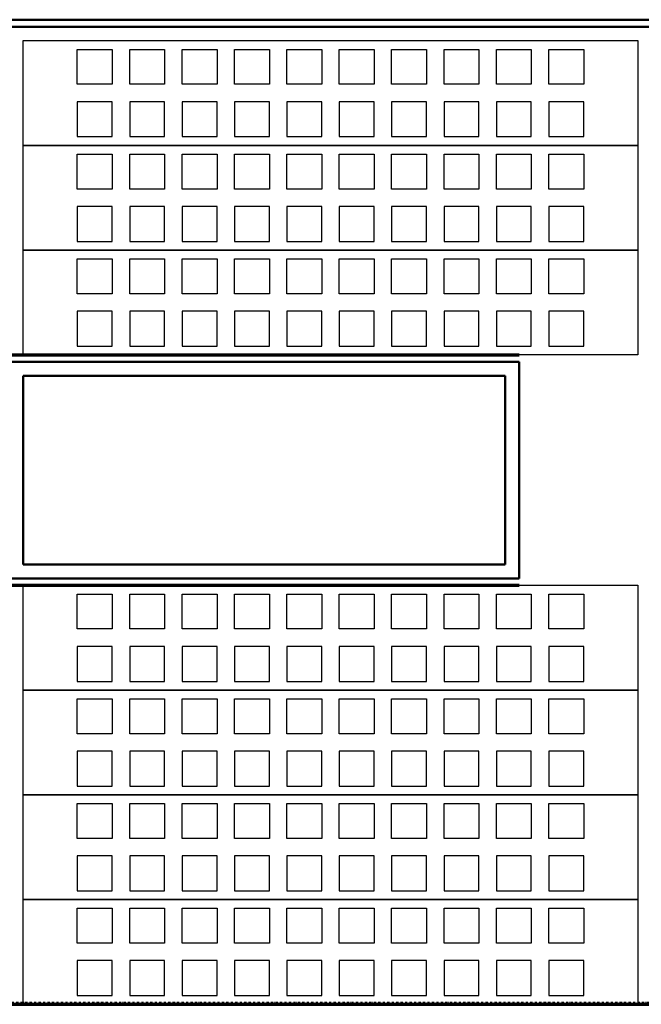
# Model space of a CAD drawing. Extents: x -11408 to 65836, y 12866 to 56869.
# Tile 44 of 68: x 21869 to 23649, y 27546 to 30366. Entities that reach past the tile are written whole.
import ezdxf

# ---------------------------------------------------------------- set-up
doc = ezdxf.new("R2010")
doc.units = 0
doc.linetypes.add('DASHDOT', pattern=[25.4, 12.7, -6.35, 0, -6.35])
doc.layers.add('stramien', color=1, linetype='DASHDOT')
doc.layers.add('vanarris', color=253, linetype='Continuous')

msp = doc.modelspace()

# ---------------------------------------------------------------- linework, layer by layer
at = {"layer": 'stramien', "color": 1, "ltscale": 0.5}
msp.add_lwpolyline([(63695.6, 27551.2), (-11408.5, 27551.2)], dxfattribs=at)
at = {"layer": 'vanarris', "lineweight": 50}
for p, q in [((9983.9, 30366.2), (27108.9, 30366.2)), ((9983.9, 30346.2), (27108.9, 30346.2)), ((20418.9, 29386.2), (23298.9, 29386.2)), ((23298.9, 29386.2), (23298.9, 28766.2)), ((21878.9, 29346.2), (23258.9, 29346.2)), ((21878.9, 29346.2), (21878.9, 28806.2)), ((23258.9, 29346.2), (23258.9, 28806.2)), ((23258.9, 28806.2), (21878.9, 28806.2)), ((23298.9, 28766.2), (20418.9, 28766.2))]:
    msp.add_line(p, q, dxfattribs=at)
at = {"layer": 'vanarris', "lineweight": 25}
for p, q in [((21878.9, 30006.2), (21878.9, 30306.2)), ((21878.9, 30306.2), (23638.9, 30306.2)), ((23638.9, 30306.2), (23638.9, 30006.2)), ((22033.9, 30181.2), (22033.9, 30281.2)), ((22033.9, 30281.2), (22133.9, 30281.2)), ((22133.9, 30281.2), (22133.9, 30181.2)), ((22183.9, 30181.2), (22183.9, 30281.2)), ((22183.9, 30281.2), (22283.9, 30281.2)), ((22283.9, 30281.2), (22283.9, 30181.2)), ((22333.9, 30181.2), (22333.9, 30281.2)), ((22333.9, 30281.2), (22433.9, 30281.2)), ((22433.9, 30281.2), (22433.9, 30181.2)), ((22483.9, 30181.2), (22483.9, 30281.2)), ((22483.9, 30281.2), (22583.9, 30281.2)), ((22583.9, 30281.2), (22583.9, 30181.2)), ((22633.9, 30181.2), (22633.9, 30281.2)), ((22633.9, 30281.2), (22733.9, 30281.2)), ((22733.9, 30281.2), (22733.9, 30181.2)), ((22783.9, 30181.2), (22783.9, 30281.2)), ((22783.9, 30281.2), (22883.9, 30281.2)), ((22883.9, 30281.2), (22883.9, 30181.2)), ((22933.9, 30181.2), (22933.9, 30281.2)), ((22933.9, 30281.2), (23033.9, 30281.2)), ((23033.9, 30281.2), (23033.9, 30181.2)), ((23083.9, 30181.2), (23083.9, 30281.2)), ((23083.9, 30281.2), (23183.9, 30281.2)), ((23183.9, 30281.2), (23183.9, 30181.2)), ((23233.9, 30181.2), (23233.9, 30281.2)), ((23233.9, 30281.2), (23333.9, 30281.2)), ((23333.9, 30281.2), (23333.9, 30181.2)), ((23383.9, 30181.2), (23383.9, 30281.2)), ((23383.9, 30281.2), (23483.9, 30281.2)), ((23483.9, 30281.2), (23483.9, 30181.2)), ((22133.9, 30181.2), (22033.9, 30181.2)), ((22283.9, 30181.2), (22183.9, 30181.2)), ((22433.9, 30181.2), (22333.9, 30181.2)), ((22583.9, 30181.2), (22483.9, 30181.2)), ((22733.9, 30181.2), (22633.9, 30181.2)), ((22883.9, 30181.2), (22783.9, 30181.2)), ((23033.9, 30181.2), (22933.9, 30181.2)), ((23183.9, 30181.2), (23083.9, 30181.2)), ((23333.9, 30181.2), (23233.9, 30181.2)), ((23483.9, 30181.2), (23383.9, 30181.2)), ((22033.9, 30131.2), (22033.9, 30031.2)), ((22133.9, 30131.2), (22033.9, 30131.2)), ((22133.9, 30031.2), (22133.9, 30131.2)), ((22183.9, 30131.2), (22183.9, 30031.2)), ((22283.9, 30131.2), (22183.9, 30131.2)), ((22283.9, 30031.2), (22283.9, 30131.2)), ((22333.9, 30131.2), (22333.9, 30031.2)), ((22433.9, 30131.2), (22333.9, 30131.2)), ((22433.9, 30031.2), (22433.9, 30131.2)), ((22483.9, 30131.2), (22483.9, 30031.2)), ((22583.9, 30131.2), (22483.9, 30131.2)), ((22583.9, 30031.2), (22583.9, 30131.2)), ((22633.9, 30131.2), (22633.9, 30031.2)), ((22733.9, 30131.2), (22633.9, 30131.2)), ((22733.9, 30031.2), (22733.9, 30131.2)), ((22783.9, 30131.2), (22783.9, 30031.2)), ((22883.9, 30131.2), (22783.9, 30131.2)), ((22883.9, 30031.2), (22883.9, 30131.2)), ((22933.9, 30131.2), (22933.9, 30031.2)), ((23033.9, 30131.2), (22933.9, 30131.2)), ((23033.9, 30031.2), (23033.9, 30131.2)), ((23083.9, 30131.2), (23083.9, 30031.2)), ((23183.9, 30131.2), (23083.9, 30131.2)), ((23183.9, 30031.2), (23183.9, 30131.2)), ((23233.9, 30131.2), (23233.9, 30031.2)), ((23333.9, 30131.2), (23233.9, 30131.2)), ((23333.9, 30031.2), (23333.9, 30131.2)), ((23383.9, 30131.2), (23383.9, 30031.2)), ((23483.9, 30131.2), (23383.9, 30131.2)), ((23483.9, 30031.2), (23483.9, 30131.2)), ((21878.9, 29706.2), (21878.9, 30006.2)), ((21878.9, 30006.2), (23638.9, 30006.2)), ((23638.9, 30006.2), (21878.9, 30006.2)), ((22033.9, 30031.2), (22133.9, 30031.2)), ((22183.9, 30031.2), (22283.9, 30031.2)), ((22333.9, 30031.2), (22433.9, 30031.2)), ((22483.9, 30031.2), (22583.9, 30031.2)), ((22633.9, 30031.2), (22733.9, 30031.2)), ((22783.9, 30031.2), (22883.9, 30031.2)), ((22933.9, 30031.2), (23033.9, 30031.2)), ((23083.9, 30031.2), (23183.9, 30031.2)), ((23233.9, 30031.2), (23333.9, 30031.2)), ((23383.9, 30031.2), (23483.9, 30031.2)), ((23638.9, 30006.2), (23638.9, 29706.2)), ((22033.9, 29881.2), (22033.9, 29981.2)), ((22033.9, 29981.2), (22133.9, 29981.2)), ((22133.9, 29981.2), (22133.9, 29881.2)), ((22183.9, 29881.2), (22183.9, 29981.2)), ((22183.9, 29981.2), (22283.9, 29981.2)), ((22283.9, 29981.2), (22283.9, 29881.2)), ((22333.9, 29881.2), (22333.9, 29981.2)), ((22333.9, 29981.2), (22433.9, 29981.2)), ((22433.9, 29981.2), (22433.9, 29881.2)), ((22483.9, 29881.2), (22483.9, 29981.2)), ((22483.9, 29981.2), (22583.9, 29981.2)), ((22583.9, 29981.2), (22583.9, 29881.2)), ((22633.9, 29881.2), (22633.9, 29981.2)), ((22633.9, 29981.2), (22733.9, 29981.2)), ((22733.9, 29981.2), (22733.9, 29881.2)), ((22783.9, 29881.2), (22783.9, 29981.2)), ((22783.9, 29981.2), (22883.9, 29981.2)), ((22883.9, 29981.2), (22883.9, 29881.2)), ((22933.9, 29881.2), (22933.9, 29981.2)), ((22933.9, 29981.2), (23033.9, 29981.2)), ((23033.9, 29981.2), (23033.9, 29881.2)), ((23083.9, 29881.2), (23083.9, 29981.2)), ((23083.9, 29981.2), (23183.9, 29981.2)), ((23183.9, 29981.2), (23183.9, 29881.2)), ((23233.9, 29881.2), (23233.9, 29981.2)), ((23233.9, 29981.2), (23333.9, 29981.2)), ((23333.9, 29981.2), (23333.9, 29881.2)), ((23383.9, 29881.2), (23383.9, 29981.2)), ((23383.9, 29981.2), (23483.9, 29981.2)), ((23483.9, 29981.2), (23483.9, 29881.2)), ((22133.9, 29881.2), (22033.9, 29881.2)), ((22283.9, 29881.2), (22183.9, 29881.2)), ((22433.9, 29881.2), (22333.9, 29881.2)), ((22583.9, 29881.2), (22483.9, 29881.2)), ((22733.9, 29881.2), (22633.9, 29881.2)), ((22883.9, 29881.2), (22783.9, 29881.2)), ((23033.9, 29881.2), (22933.9, 29881.2)), ((23183.9, 29881.2), (23083.9, 29881.2)), ((23333.9, 29881.2), (23233.9, 29881.2)), ((23483.9, 29881.2), (23383.9, 29881.2)), ((22033.9, 29831.2), (22033.9, 29731.2)), ((22133.9, 29831.2), (22033.9, 29831.2)), ((22133.9, 29731.2), (22133.9, 29831.2)), ((22183.9, 29831.2), (22183.9, 29731.2)), ((22283.9, 29831.2), (22183.9, 29831.2)), ((22283.9, 29731.2), (22283.9, 29831.2)), ((22333.9, 29831.2), (22333.9, 29731.2)), ((22433.9, 29831.2), (22333.9, 29831.2)), ((22433.9, 29731.2), (22433.9, 29831.2)), ((22483.9, 29831.2), (22483.9, 29731.2)), ((22583.9, 29831.2), (22483.9, 29831.2)), ((22583.9, 29731.2), (22583.9, 29831.2)), ((22633.9, 29831.2), (22633.9, 29731.2)), ((22733.9, 29831.2), (22633.9, 29831.2)), ((22733.9, 29731.2), (22733.9, 29831.2)), ((22783.9, 29831.2), (22783.9, 29731.2)), ((22883.9, 29831.2), (22783.9, 29831.2)), ((22883.9, 29731.2), (22883.9, 29831.2)), ((22933.9, 29831.2), (22933.9, 29731.2)), ((23033.9, 29831.2), (22933.9, 29831.2)), ((23033.9, 29731.2), (23033.9, 29831.2)), ((23083.9, 29831.2), (23083.9, 29731.2)), ((23183.9, 29831.2), (23083.9, 29831.2)), ((23183.9, 29731.2), (23183.9, 29831.2)), ((23233.9, 29831.2), (23233.9, 29731.2)), ((23333.9, 29831.2), (23233.9, 29831.2)), ((23333.9, 29731.2), (23333.9, 29831.2)), ((23383.9, 29831.2), (23383.9, 29731.2)), ((23483.9, 29831.2), (23383.9, 29831.2)), ((23483.9, 29731.2), (23483.9, 29831.2)), ((22033.9, 29731.2), (22133.9, 29731.2)), ((22183.9, 29731.2), (22283.9, 29731.2)), ((22333.9, 29731.2), (22433.9, 29731.2)), ((22483.9, 29731.2), (22583.9, 29731.2)), ((22633.9, 29731.2), (22733.9, 29731.2)), ((22783.9, 29731.2), (22883.9, 29731.2)), ((22933.9, 29731.2), (23033.9, 29731.2)), ((23083.9, 29731.2), (23183.9, 29731.2)), ((23233.9, 29731.2), (23333.9, 29731.2)), ((23383.9, 29731.2), (23483.9, 29731.2)), ((21878.9, 29406.2), (21878.9, 29706.2)), ((21878.9, 29706.2), (23638.9, 29706.2)), ((23638.9, 29706.2), (21878.9, 29706.2)), ((23638.9, 29706.2), (23638.9, 29406.2)), ((22033.9, 29581.2), (22033.9, 29681.2)), ((22033.9, 29681.2), (22133.9, 29681.2)), ((22133.9, 29681.2), (22133.9, 29581.2)), ((22183.9, 29581.2), (22183.9, 29681.2)), ((22183.9, 29681.2), (22283.9, 29681.2)), ((22283.9, 29681.2), (22283.9, 29581.2)), ((22333.9, 29581.2), (22333.9, 29681.2)), ((22333.9, 29681.2), (22433.9, 29681.2)), ((22433.9, 29681.2), (22433.9, 29581.2)), ((22483.9, 29581.2), (22483.9, 29681.2)), ((22483.9, 29681.2), (22583.9, 29681.2)), ((22583.9, 29681.2), (22583.9, 29581.2)), ((22633.9, 29581.2), (22633.9, 29681.2)), ((22633.9, 29681.2), (22733.9, 29681.2)), ((22733.9, 29681.2), (22733.9, 29581.2)), ((22783.9, 29581.2), (22783.9, 29681.2)), ((22783.9, 29681.2), (22883.9, 29681.2)), ((22883.9, 29681.2), (22883.9, 29581.2)), ((22933.9, 29581.2), (22933.9, 29681.2)), ((22933.9, 29681.2), (23033.9, 29681.2)), ((23033.9, 29681.2), (23033.9, 29581.2)), ((23083.9, 29581.2), (23083.9, 29681.2)), ((23083.9, 29681.2), (23183.9, 29681.2)), ((23183.9, 29681.2), (23183.9, 29581.2)), ((23233.9, 29581.2), (23233.9, 29681.2)), ((23233.9, 29681.2), (23333.9, 29681.2)), ((23333.9, 29681.2), (23333.9, 29581.2)), ((23383.9, 29581.2), (23383.9, 29681.2)), ((23383.9, 29681.2), (23483.9, 29681.2)), ((23483.9, 29681.2), (23483.9, 29581.2)), ((22133.9, 29581.2), (22033.9, 29581.2)), ((22283.9, 29581.2), (22183.9, 29581.2)), ((22433.9, 29581.2), (22333.9, 29581.2)), ((22583.9, 29581.2), (22483.9, 29581.2)), ((22733.9, 29581.2), (22633.9, 29581.2)), ((22883.9, 29581.2), (22783.9, 29581.2)), ((23033.9, 29581.2), (22933.9, 29581.2)), ((23183.9, 29581.2), (23083.9, 29581.2)), ((23333.9, 29581.2), (23233.9, 29581.2)), ((23483.9, 29581.2), (23383.9, 29581.2)), ((22033.9, 29531.2), (22033.9, 29431.2)), ((22133.9, 29531.2), (22033.9, 29531.2)), ((22133.9, 29431.2), (22133.9, 29531.2)), ((22183.9, 29531.2), (22183.9, 29431.2)), ((22283.9, 29531.2), (22183.9, 29531.2)), ((22283.9, 29431.2), (22283.9, 29531.2)), ((22333.9, 29531.2), (22333.9, 29431.2)), ((22433.9, 29531.2), (22333.9, 29531.2)), ((22433.9, 29431.2), (22433.9, 29531.2)), ((22483.9, 29531.2), (22483.9, 29431.2)), ((22583.9, 29531.2), (22483.9, 29531.2)), ((22583.9, 29431.2), (22583.9, 29531.2)), ((22633.9, 29531.2), (22633.9, 29431.2)), ((22733.9, 29531.2), (22633.9, 29531.2)), ((22733.9, 29431.2), (22733.9, 29531.2)), ((22783.9, 29531.2), (22783.9, 29431.2)), ((22883.9, 29531.2), (22783.9, 29531.2)), ((22883.9, 29431.2), (22883.9, 29531.2)), ((22933.9, 29531.2), (22933.9, 29431.2)), ((23033.9, 29531.2), (22933.9, 29531.2)), ((23033.9, 29431.2), (23033.9, 29531.2)), ((23083.9, 29531.2), (23083.9, 29431.2)), ((23183.9, 29531.2), (23083.9, 29531.2)), ((23183.9, 29431.2), (23183.9, 29531.2)), ((23233.9, 29531.2), (23233.9, 29431.2)), ((23333.9, 29531.2), (23233.9, 29531.2)), ((23333.9, 29431.2), (23333.9, 29531.2)), ((23383.9, 29531.2), (23383.9, 29431.2)), ((23483.9, 29531.2), (23383.9, 29531.2)), ((23483.9, 29431.2), (23483.9, 29531.2)), ((22033.9, 29431.2), (22133.9, 29431.2)), ((22183.9, 29431.2), (22283.9, 29431.2)), ((22333.9, 29431.2), (22433.9, 29431.2)), ((22483.9, 29431.2), (22583.9, 29431.2)), ((22633.9, 29431.2), (22733.9, 29431.2)), ((22783.9, 29431.2), (22883.9, 29431.2)), ((22933.9, 29431.2), (23033.9, 29431.2)), ((23083.9, 29431.2), (23183.9, 29431.2)), ((23233.9, 29431.2), (23333.9, 29431.2)), ((23383.9, 29431.2), (23483.9, 29431.2)), ((23638.9, 29406.2), (21878.9, 29406.2)), ((21878.9, 28446.2), (21878.9, 28746.2)), ((21878.9, 28746.2), (23638.9, 28746.2)), ((23638.9, 28746.2), (23638.9, 28446.2)), ((22033.9, 28621.2), (22033.9, 28721.2)), ((22033.9, 28721.2), (22133.9, 28721.2)), ((22133.9, 28721.2), (22133.9, 28621.2)), ((22183.9, 28621.2), (22183.9, 28721.2)), ((22183.9, 28721.2), (22283.9, 28721.2)), ((22283.9, 28721.2), (22283.9, 28621.2)), ((22333.9, 28621.2), (22333.9, 28721.2)), ((22333.9, 28721.2), (22433.9, 28721.2)), ((22433.9, 28721.2), (22433.9, 28621.2)), ((22483.9, 28621.2), (22483.9, 28721.2)), ((22483.9, 28721.2), (22583.9, 28721.2)), ((22583.9, 28721.2), (22583.9, 28621.2)), ((22633.9, 28621.2), (22633.9, 28721.2)), ((22633.9, 28721.2), (22733.9, 28721.2)), ((22733.9, 28721.2), (22733.9, 28621.2)), ((22783.9, 28621.2), (22783.9, 28721.2)), ((22783.9, 28721.2), (22883.9, 28721.2)), ((22883.9, 28721.2), (22883.9, 28621.2)), ((22933.9, 28621.2), (22933.9, 28721.2)), ((22933.9, 28721.2), (23033.9, 28721.2)), ((23033.9, 28721.2), (23033.9, 28621.2)), ((23083.9, 28621.2), (23083.9, 28721.2)), ((23083.9, 28721.2), (23183.9, 28721.2)), ((23183.9, 28721.2), (23183.9, 28621.2)), ((23233.9, 28621.2), (23233.9, 28721.2)), ((23233.9, 28721.2), (23333.9, 28721.2)), ((23333.9, 28721.2), (23333.9, 28621.2)), ((23383.9, 28621.2), (23383.9, 28721.2)), ((23383.9, 28721.2), (23483.9, 28721.2)), ((23483.9, 28721.2), (23483.9, 28621.2)), ((22133.9, 28621.2), (22033.9, 28621.2)), ((22283.9, 28621.2), (22183.9, 28621.2)), ((22433.9, 28621.2), (22333.9, 28621.2)), ((22583.9, 28621.2), (22483.9, 28621.2)), ((22733.9, 28621.2), (22633.9, 28621.2)), ((22883.9, 28621.2), (22783.9, 28621.2)), ((23033.9, 28621.2), (22933.9, 28621.2)), ((23183.9, 28621.2), (23083.9, 28621.2)), ((23333.9, 28621.2), (23233.9, 28621.2)), ((23483.9, 28621.2), (23383.9, 28621.2)), ((22033.9, 28571.2), (22033.9, 28471.2)), ((22133.9, 28571.2), (22033.9, 28571.2)), ((22133.9, 28471.2), (22133.9, 28571.2)), ((22183.9, 28571.2), (22183.9, 28471.2)), ((22283.9, 28571.2), (22183.9, 28571.2)), ((22283.9, 28471.2), (22283.9, 28571.2)), ((22333.9, 28571.2), (22333.9, 28471.2)), ((22433.9, 28571.2), (22333.9, 28571.2)), ((22433.9, 28471.2), (22433.9, 28571.2)), ((22483.9, 28571.2), (22483.9, 28471.2)), ((22583.9, 28571.2), (22483.9, 28571.2)), ((22583.9, 28471.2), (22583.9, 28571.2)), ((22633.9, 28571.2), (22633.9, 28471.2)), ((22733.9, 28571.2), (22633.9, 28571.2)), ((22733.9, 28471.2), (22733.9, 28571.2)), ((22783.9, 28571.2), (22783.9, 28471.2)), ((22883.9, 28571.2), (22783.9, 28571.2)), ((22883.9, 28471.2), (22883.9, 28571.2)), ((22933.9, 28571.2), (22933.9, 28471.2)), ((23033.9, 28571.2), (22933.9, 28571.2)), ((23033.9, 28471.2), (23033.9, 28571.2)), ((23083.9, 28571.2), (23083.9, 28471.2)), ((23183.9, 28571.2), (23083.9, 28571.2)), ((23183.9, 28471.2), (23183.9, 28571.2)), ((23233.9, 28571.2), (23233.9, 28471.2)), ((23333.9, 28571.2), (23233.9, 28571.2)), ((23333.9, 28471.2), (23333.9, 28571.2)), ((23383.9, 28571.2), (23383.9, 28471.2)), ((23483.9, 28571.2), (23383.9, 28571.2)), ((23483.9, 28471.2), (23483.9, 28571.2)), ((22033.9, 28471.2), (22133.9, 28471.2)), ((22183.9, 28471.2), (22283.9, 28471.2)), ((22333.9, 28471.2), (22433.9, 28471.2)), ((22483.9, 28471.2), (22583.9, 28471.2)), ((22633.9, 28471.2), (22733.9, 28471.2)), ((22783.9, 28471.2), (22883.9, 28471.2)), ((22933.9, 28471.2), (23033.9, 28471.2)), ((23083.9, 28471.2), (23183.9, 28471.2)), ((23233.9, 28471.2), (23333.9, 28471.2)), ((23383.9, 28471.2), (23483.9, 28471.2)), ((21878.9, 28146.2), (21878.9, 28446.2)), ((21878.9, 28446.2), (23638.9, 28446.2)), ((23638.9, 28446.2), (21878.9, 28446.2)), ((23638.9, 28446.2), (23638.9, 28146.2)), ((22033.9, 28321.2), (22033.9, 28421.2)), ((22033.9, 28421.2), (22133.9, 28421.2)), ((22133.9, 28421.2), (22133.9, 28321.2)), ((22183.9, 28321.2), (22183.9, 28421.2)), ((22183.9, 28421.2), (22283.9, 28421.2)), ((22283.9, 28421.2), (22283.9, 28321.2)), ((22333.9, 28321.2), (22333.9, 28421.2)), ((22333.9, 28421.2), (22433.9, 28421.2)), ((22433.9, 28421.2), (22433.9, 28321.2)), ((22483.9, 28321.2), (22483.9, 28421.2)), ((22483.9, 28421.2), (22583.9, 28421.2)), ((22583.9, 28421.2), (22583.9, 28321.2)), ((22633.9, 28321.2), (22633.9, 28421.2)), ((22633.9, 28421.2), (22733.9, 28421.2)), ((22733.9, 28421.2), (22733.9, 28321.2)), ((22783.9, 28321.2), (22783.9, 28421.2)), ((22783.9, 28421.2), (22883.9, 28421.2)), ((22883.9, 28421.2), (22883.9, 28321.2)), ((22933.9, 28321.2), (22933.9, 28421.2)), ((22933.9, 28421.2), (23033.9, 28421.2)), ((23033.9, 28421.2), (23033.9, 28321.2)), ((23083.9, 28321.2), (23083.9, 28421.2)), ((23083.9, 28421.2), (23183.9, 28421.2)), ((23183.9, 28421.2), (23183.9, 28321.2)), ((23233.9, 28321.2), (23233.9, 28421.2)), ((23233.9, 28421.2), (23333.9, 28421.2)), ((23333.9, 28421.2), (23333.9, 28321.2)), ((23383.9, 28321.2), (23383.9, 28421.2)), ((23383.9, 28421.2), (23483.9, 28421.2)), ((23483.9, 28421.2), (23483.9, 28321.2)), ((22133.9, 28321.2), (22033.9, 28321.2)), ((22283.9, 28321.2), (22183.9, 28321.2)), ((22433.9, 28321.2), (22333.9, 28321.2)), ((22583.9, 28321.2), (22483.9, 28321.2)), ((22733.9, 28321.2), (22633.9, 28321.2)), ((22883.9, 28321.2), (22783.9, 28321.2)), ((23033.9, 28321.2), (22933.9, 28321.2)), ((23183.9, 28321.2), (23083.9, 28321.2)), ((23333.9, 28321.2), (23233.9, 28321.2)), ((23483.9, 28321.2), (23383.9, 28321.2)), ((22033.9, 28271.2), (22033.9, 28171.2)), ((22133.9, 28271.2), (22033.9, 28271.2)), ((22133.9, 28171.2), (22133.9, 28271.2)), ((22183.9, 28271.2), (22183.9, 28171.2)), ((22283.9, 28271.2), (22183.9, 28271.2)), ((22283.9, 28171.2), (22283.9, 28271.2)), ((22333.9, 28271.2), (22333.9, 28171.2)), ((22433.9, 28271.2), (22333.9, 28271.2)), ((22433.9, 28171.2), (22433.9, 28271.2)), ((22483.9, 28271.2), (22483.9, 28171.2)), ((22583.9, 28271.2), (22483.9, 28271.2)), ((22583.9, 28171.2), (22583.9, 28271.2)), ((22633.9, 28271.2), (22633.9, 28171.2)), ((22733.9, 28271.2), (22633.9, 28271.2)), ((22733.9, 28171.2), (22733.9, 28271.2)), ((22783.9, 28271.2), (22783.9, 28171.2)), ((22883.9, 28271.2), (22783.9, 28271.2)), ((22883.9, 28171.2), (22883.9, 28271.2)), ((22933.9, 28271.2), (22933.9, 28171.2)), ((23033.9, 28271.2), (22933.9, 28271.2)), ((23033.9, 28171.2), (23033.9, 28271.2)), ((23083.9, 28271.2), (23083.9, 28171.2)), ((23183.9, 28271.2), (23083.9, 28271.2)), ((23183.9, 28171.2), (23183.9, 28271.2)), ((23233.9, 28271.2), (23233.9, 28171.2)), ((23333.9, 28271.2), (23233.9, 28271.2)), ((23333.9, 28171.2), (23333.9, 28271.2)), ((23383.9, 28271.2), (23383.9, 28171.2)), ((23483.9, 28271.2), (23383.9, 28271.2)), ((23483.9, 28171.2), (23483.9, 28271.2)), ((21878.9, 27846.2), (21878.9, 28146.2)), ((21878.9, 28146.2), (23638.9, 28146.2)), ((23638.9, 28146.2), (21878.9, 28146.2)), ((22033.9, 28171.2), (22133.9, 28171.2)), ((22183.9, 28171.2), (22283.9, 28171.2)), ((22333.9, 28171.2), (22433.9, 28171.2)), ((22483.9, 28171.2), (22583.9, 28171.2)), ((22633.9, 28171.2), (22733.9, 28171.2)), ((22783.9, 28171.2), (22883.9, 28171.2)), ((22933.9, 28171.2), (23033.9, 28171.2)), ((23083.9, 28171.2), (23183.9, 28171.2)), ((23233.9, 28171.2), (23333.9, 28171.2)), ((23383.9, 28171.2), (23483.9, 28171.2)), ((23638.9, 28146.2), (23638.9, 27846.2)), ((22033.9, 28021.2), (22033.9, 28121.2)), ((22033.9, 28121.2), (22133.9, 28121.2)), ((22133.9, 28121.2), (22133.9, 28021.2)), ((22183.9, 28021.2), (22183.9, 28121.2)), ((22183.9, 28121.2), (22283.9, 28121.2)), ((22283.9, 28121.2), (22283.9, 28021.2)), ((22333.9, 28021.2), (22333.9, 28121.2)), ((22333.9, 28121.2), (22433.9, 28121.2)), ((22433.9, 28121.2), (22433.9, 28021.2)), ((22483.9, 28021.2), (22483.9, 28121.2)), ((22483.9, 28121.2), (22583.9, 28121.2)), ((22583.9, 28121.2), (22583.9, 28021.2)), ((22633.9, 28021.2), (22633.9, 28121.2)), ((22633.9, 28121.2), (22733.9, 28121.2)), ((22733.9, 28121.2), (22733.9, 28021.2)), ((22783.9, 28021.2), (22783.9, 28121.2)), ((22783.9, 28121.2), (22883.9, 28121.2)), ((22883.9, 28121.2), (22883.9, 28021.2)), ((22933.9, 28021.2), (22933.9, 28121.2)), ((22933.9, 28121.2), (23033.9, 28121.2)), ((23033.9, 28121.2), (23033.9, 28021.2)), ((23083.9, 28021.2), (23083.9, 28121.2)), ((23083.9, 28121.2), (23183.9, 28121.2)), ((23183.9, 28121.2), (23183.9, 28021.2)), ((23233.9, 28021.2), (23233.9, 28121.2)), ((23233.9, 28121.2), (23333.9, 28121.2)), ((23333.9, 28121.2), (23333.9, 28021.2)), ((23383.9, 28021.2), (23383.9, 28121.2)), ((23383.9, 28121.2), (23483.9, 28121.2)), ((23483.9, 28121.2), (23483.9, 28021.2)), ((22133.9, 28021.2), (22033.9, 28021.2)), ((22283.9, 28021.2), (22183.9, 28021.2)), ((22433.9, 28021.2), (22333.9, 28021.2)), ((22583.9, 28021.2), (22483.9, 28021.2)), ((22733.9, 28021.2), (22633.9, 28021.2)), ((22883.9, 28021.2), (22783.9, 28021.2)), ((23033.9, 28021.2), (22933.9, 28021.2)), ((23183.9, 28021.2), (23083.9, 28021.2)), ((23333.9, 28021.2), (23233.9, 28021.2)), ((23483.9, 28021.2), (23383.9, 28021.2)), ((22033.9, 27971.2), (22033.9, 27871.2)), ((22133.9, 27971.2), (22033.9, 27971.2)), ((22133.9, 27871.2), (22133.9, 27971.2)), ((22183.9, 27971.2), (22183.9, 27871.2)), ((22283.9, 27971.2), (22183.9, 27971.2)), ((22283.9, 27871.2), (22283.9, 27971.2)), ((22333.9, 27971.2), (22333.9, 27871.2)), ((22433.9, 27971.2), (22333.9, 27971.2)), ((22433.9, 27871.2), (22433.9, 27971.2)), ((22483.9, 27971.2), (22483.9, 27871.2)), ((22583.9, 27971.2), (22483.9, 27971.2)), ((22583.9, 27871.2), (22583.9, 27971.2)), ((22633.9, 27971.2), (22633.9, 27871.2)), ((22733.9, 27971.2), (22633.9, 27971.2)), ((22733.9, 27871.2), (22733.9, 27971.2)), ((22783.9, 27971.2), (22783.9, 27871.2)), ((22883.9, 27971.2), (22783.9, 27971.2)), ((22883.9, 27871.2), (22883.9, 27971.2)), ((22933.9, 27971.2), (22933.9, 27871.2)), ((23033.9, 27971.2), (22933.9, 27971.2)), ((23033.9, 27871.2), (23033.9, 27971.2)), ((23083.9, 27971.2), (23083.9, 27871.2)), ((23183.9, 27971.2), (23083.9, 27971.2)), ((23183.9, 27871.2), (23183.9, 27971.2)), ((23233.9, 27971.2), (23233.9, 27871.2)), ((23333.9, 27971.2), (23233.9, 27971.2)), ((23333.9, 27871.2), (23333.9, 27971.2)), ((23383.9, 27971.2), (23383.9, 27871.2)), ((23483.9, 27971.2), (23383.9, 27971.2)), ((23483.9, 27871.2), (23483.9, 27971.2)), ((22033.9, 27871.2), (22133.9, 27871.2)), ((22183.9, 27871.2), (22283.9, 27871.2)), ((22333.9, 27871.2), (22433.9, 27871.2)), ((22483.9, 27871.2), (22583.9, 27871.2)), ((22633.9, 27871.2), (22733.9, 27871.2)), ((22783.9, 27871.2), (22883.9, 27871.2)), ((22933.9, 27871.2), (23033.9, 27871.2)), ((23083.9, 27871.2), (23183.9, 27871.2)), ((23233.9, 27871.2), (23333.9, 27871.2)), ((23383.9, 27871.2), (23483.9, 27871.2)), ((21878.9, 27546.2), (21878.9, 27846.2)), ((21878.9, 27846.2), (23638.9, 27846.2)), ((23638.9, 27846.2), (21878.9, 27846.2)), ((23638.9, 27846.2), (23638.9, 27546.2)), ((22033.9, 27721.2), (22033.9, 27821.2)), ((22033.9, 27821.2), (22133.9, 27821.2)), ((22133.9, 27821.2), (22133.9, 27721.2)), ((22183.9, 27721.2), (22183.9, 27821.2)), ((22183.9, 27821.2), (22283.9, 27821.2)), ((22283.9, 27821.2), (22283.9, 27721.2)), ((22333.9, 27721.2), (22333.9, 27821.2)), ((22333.9, 27821.2), (22433.9, 27821.2)), ((22433.9, 27821.2), (22433.9, 27721.2)), ((22483.9, 27721.2), (22483.9, 27821.2)), ((22483.9, 27821.2), (22583.9, 27821.2)), ((22583.9, 27821.2), (22583.9, 27721.2)), ((22633.9, 27721.2), (22633.9, 27821.2)), ((22633.9, 27821.2), (22733.9, 27821.2)), ((22733.9, 27821.2), (22733.9, 27721.2)), ((22783.9, 27721.2), (22783.9, 27821.2)), ((22783.9, 27821.2), (22883.9, 27821.2)), ((22883.9, 27821.2), (22883.9, 27721.2)), ((22933.9, 27721.2), (22933.9, 27821.2)), ((22933.9, 27821.2), (23033.9, 27821.2)), ((23033.9, 27821.2), (23033.9, 27721.2)), ((23083.9, 27721.2), (23083.9, 27821.2)), ((23083.9, 27821.2), (23183.9, 27821.2)), ((23183.9, 27821.2), (23183.9, 27721.2)), ((23233.9, 27721.2), (23233.9, 27821.2)), ((23233.9, 27821.2), (23333.9, 27821.2)), ((23333.9, 27821.2), (23333.9, 27721.2)), ((23383.9, 27721.2), (23383.9, 27821.2)), ((23383.9, 27821.2), (23483.9, 27821.2)), ((23483.9, 27821.2), (23483.9, 27721.2)), ((22133.9, 27721.2), (22033.9, 27721.2)), ((22283.9, 27721.2), (22183.9, 27721.2)), ((22433.9, 27721.2), (22333.9, 27721.2)), ((22583.9, 27721.2), (22483.9, 27721.2)), ((22733.9, 27721.2), (22633.9, 27721.2)), ((22883.9, 27721.2), (22783.9, 27721.2)), ((23033.9, 27721.2), (22933.9, 27721.2)), ((23183.9, 27721.2), (23083.9, 27721.2)), ((23333.9, 27721.2), (23233.9, 27721.2)), ((23483.9, 27721.2), (23383.9, 27721.2)), ((22033.9, 27671.2), (22033.9, 27571.2)), ((22133.9, 27671.2), (22033.9, 27671.2)), ((22133.9, 27571.2), (22133.9, 27671.2)), ((22183.9, 27671.2), (22183.9, 27571.2)), ((22283.9, 27671.2), (22183.9, 27671.2)), ((22283.9, 27571.2), (22283.9, 27671.2)), ((22333.9, 27671.2), (22333.9, 27571.2)), ((22433.9, 27671.2), (22333.9, 27671.2)), ((22433.9, 27571.2), (22433.9, 27671.2)), ((22483.9, 27671.2), (22483.9, 27571.2)), ((22583.9, 27671.2), (22483.9, 27671.2)), ((22583.9, 27571.2), (22583.9, 27671.2)), ((22633.9, 27671.2), (22633.9, 27571.2)), ((22733.9, 27671.2), (22633.9, 27671.2)), ((22733.9, 27571.2), (22733.9, 27671.2)), ((22783.9, 27671.2), (22783.9, 27571.2)), ((22883.9, 27671.2), (22783.9, 27671.2)), ((22883.9, 27571.2), (22883.9, 27671.2)), ((22933.9, 27671.2), (22933.9, 27571.2)), ((23033.9, 27671.2), (22933.9, 27671.2)), ((23033.9, 27571.2), (23033.9, 27671.2)), ((23083.9, 27671.2), (23083.9, 27571.2)), ((23183.9, 27671.2), (23083.9, 27671.2)), ((23183.9, 27571.2), (23183.9, 27671.2)), ((23233.9, 27671.2), (23233.9, 27571.2)), ((23333.9, 27671.2), (23233.9, 27671.2)), ((23333.9, 27571.2), (23333.9, 27671.2)), ((23383.9, 27671.2), (23383.9, 27571.2)), ((23483.9, 27671.2), (23383.9, 27671.2)), ((23483.9, 27571.2), (23483.9, 27671.2)), ((22033.9, 27571.2), (22133.9, 27571.2)), ((22183.9, 27571.2), (22283.9, 27571.2)), ((22333.9, 27571.2), (22433.9, 27571.2)), ((22483.9, 27571.2), (22583.9, 27571.2)), ((22633.9, 27571.2), (22733.9, 27571.2)), ((22783.9, 27571.2), (22883.9, 27571.2)), ((22933.9, 27571.2), (23033.9, 27571.2)), ((23083.9, 27571.2), (23183.9, 27571.2)), ((23233.9, 27571.2), (23333.9, 27571.2)), ((23383.9, 27571.2), (23483.9, 27571.2)), ((23638.9, 27546.2), (21878.9, 27546.2))]:
    msp.add_line(p, q, dxfattribs=at)
at = {"layer": 'vanarris', "lineweight": 70}
for p, q in [((20418.9, 29406.2), (23298.9, 29406.2)), ((20418.9, 28746.2), (23298.9, 28746.2)), ((9983.9, 27546.2), (26933.9, 27546.2))]:
    msp.add_line(p, q, dxfattribs=at)

doc.saveas('drawing.dxf')
